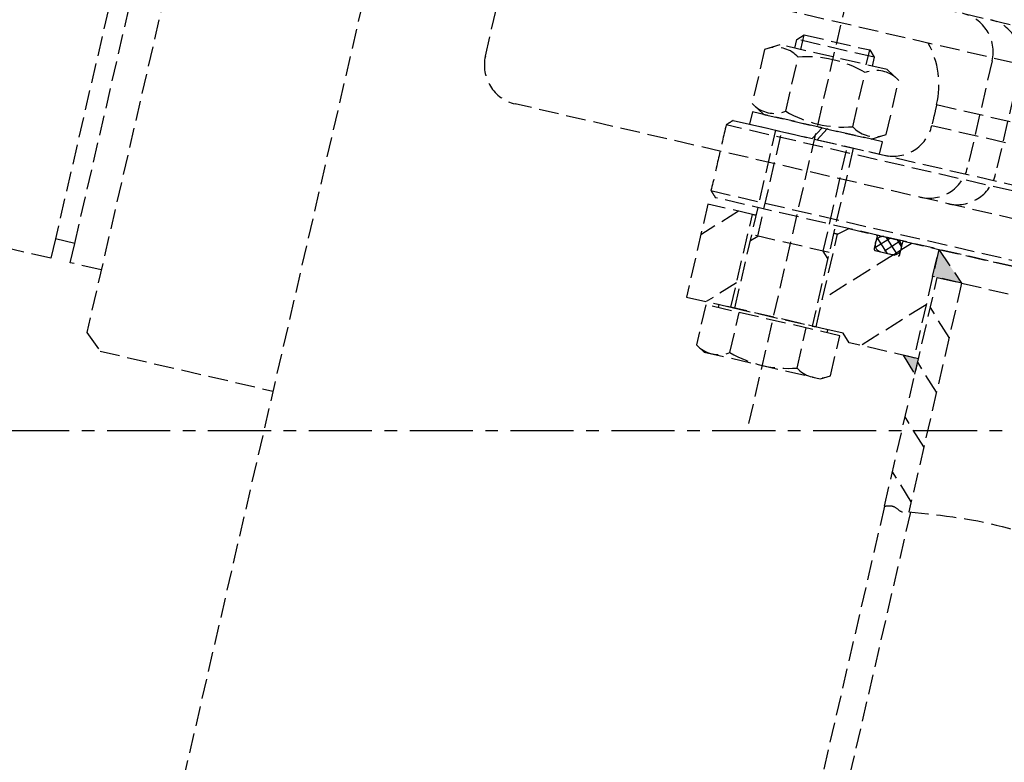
# Model space of a CAD drawing. Header units: millimetres. Extents: x 42975 to 708721, y 118172 to 172014.
# Tile 168 of 256: x 337967 to 338215, y 147553 to 147740. Entities that reach past the tile are written whole.
import ezdxf

# ---------------------------------------------------------------- set-up
doc = ezdxf.new("R2010")
doc.units = ezdxf.units.MM
doc.linetypes.add('ГТО-1 Пунктир', pattern=[7, 5, -2])
doc.linetypes.add('осевая', pattern=[50.8, 31.75, -6.35, 6.35, -6.35])
for name, color, linetype, lineweight in [('ГТО-2_Оси_025', 6, 'осевая', 25), ('ГТО-2_Размеры_035', 2, 'Continuous', 35), ('ОГОС_Пунктир_025', 151, 'ГТО-1 Пунктир', 25)]:
    doc.layers.add(name, color=color, linetype=linetype, lineweight=lineweight)

# ---------------------------------------------------------------- blocks, each defined once
blk = doc.blocks.new('ОГСО_Затвор_План')
at = {"layer": 'ОГОС_Пунктир_025'}
for p, q in [((-1232.3, -63.65), (-1232.3, -235)), ((-1227.3, -235), (-1227.3, -63.55)), ((-1051.67, -241), (-1051.67, -128.5)), ((-804.17, -137.5), (-1174.17, -137.5)), ((-804.17, -137.5), (-1174.17, -137.5)), ((-1061.67, -144.03), (-1060.14, -142.5)), ((-1060.14, -146.3), (-1060.14, -142.5)), ((-1060.14, -142.5), (-1043.2, -142.5)), ((-1043.2, -146.3), (-1043.2, -142.5)), ((-1043.2, -142.5), (-1041.67, -144.03)), ((-1061.67, -146.3), (-1061.67, -144.03)), ((-1041.67, -144.03), (-1061.67, -144.03)), ((-1041.67, -144.03), (-1041.67, -146.3)), ((-1065.52, -146.3), (-1069, -148.31)), ((-1069, -148.31), (-1069, -162.29)), ((-1037.82, -146.3), (-1065.52, -146.3)), ((-1060.33, -162.29), (-1060.33, -148.31)), ((-1043.01, -162.29), (-1043.01, -148.31)), ((-1034.35, -148.31), (-1037.82, -146.3)), ((-1034.35, -162.29), (-1034.35, -148.31)), ((-1023.67, -152.1), (-904.17, -152.1)), ((-1023.67, -157.5), (-904.17, -157.5)), ((-1069, -162.29), (-1065.52, -164.3)), ((-1037.82, -164.3), (-1034.35, -162.29)), ((-1050.46, -164.3), (-1068.47, -164.3)), ((-1068.47, -164.3), (-1068.47, -167.5)), ((-1065.52, -164.3), (-1037.82, -164.3)), ((-1052.31, -167.5), (-1050.46, -164.3)), ((-1049.18, -164.3), (-1051.03, -167.5)), ((-1034.87, -164.3), (-1049.18, -164.3)), ((-1034.87, -167.5), (-1034.87, -164.3)), ((-1072.67, -167.5), (-735.67, -167.5)), ((-1072.67, -167.5), (-735.67, -167.5)), ((-1068.47, -167.5), (-1052.31, -167.5)), ((-1061.67, -213.5), (-1061.67, -167.5)), ((-1060.14, -194.5), (-1060.14, -167.5)), ((-1051.03, -167.5), (-1034.87, -167.5)), ((-1043.2, -194.5), (-1043.2, -167.5)), ((-1041.67, -167.5), (-1041.67, -213.5)), ((-734.17, -169), (-1074.17, -169)), ((-734.17, -169), (-1074.17, -169)), ((-1074.17, -186), (-904.17, -186)), ((-1074.17, -186), (-904.17, -186)), ((-904.17, -187.5), (-1072.67, -187.5)), ((-904.17, -187.5), (-1072.67, -187.5)), ((-1040.67, -189.5), (-1038.17, -187.5)), ((-1038.17, -187.5), (-1031.07, -187.5)), ((-1031.07, -187.5), (-1023.97, -187.5)), ((-1030.87, -187.7), (-1030.87, -191)), ((-1027.47, -187.5), (-1030.57, -190.6)), ((-1027.41, -191.4), (-1030.55, -188.27)), ((-1025.97, -187.5), (-1029.07, -187.5)), ((-1024.64, -187.5), (-1028.54, -191.4)), ((-1024.92, -191.06), (-1028.49, -187.5)), ((-1024.21, -188.95), (-1025.66, -187.5)), ((-1021.81, -187.5), (-1024.17, -189.86)), ((-1024.17, -191), (-1024.17, -187.7)), ((-1023.97, -187.5), (-1014.92, -187.5)), ((-1014.92, -187.5), (-1014.92, -215.5)), ((-1014.92, -194.5), (-1014.92, -187.5)), ((-1014.92, -187.5), (-1007.42, -194.5)), ((-1014.92, -187.5), (-793.42, -187.5)), ((-1062.67, -189.5), (-1074.17, -189.5)), ((-1074.17, -189.5), (-1074.17, -213.5)), ((-1066.24, -189.5), (-1074.17, -197.43)), ((-1062.67, -213.5), (-1062.67, -189.5)), ((-1061.67, -189.5), (-1062.67, -189.5)), ((-1061.67, -189.5), (-1062.67, -189.5)), ((-1061.67, -189.5), (-1062.67, -189.5)), ((-1062.67, -189.5), (-1061.67, -189.5)), ((-1040.67, -189.5), (-1041.67, -189.5)), ((-1040.67, -189.5), (-1041.67, -189.5)), ((-1041.67, -189.5), (-1040.67, -189.5)), ((-1040.67, -213.5), (-1040.67, -189.5)), ((-1030.87, -189.3), (-1030.87, -189.6)), ((-1024.2, -189.88), (-1025.69, -191.38)), ((-1024.17, -189.6), (-1024.17, -189.3)), ((-1025.71, -191.4), (-1040.67, -206.36)), ((-1030.47, -191.4), (-1024.57, -191.4)), ((-1029.07, -191.4), (-1025.97, -191.4)), ((-1061.67, -196.03), (-1060.14, -194.5)), ((-1041.67, -194.5), (-1061.67, -194.5)), ((-1041.67, -196.03), (-1043.2, -194.5)), ((-1007.42, -194.5), (-1014.92, -194.5)), ((-1013.72, -253.61), (-1013.72, -194.5)), ((-1013.72, -194.5), (-1007.42, -194.5)), ((-1007.42, -194.5), (-1007.42, -253.61)), ((-1007.42, -194.5), (-800.92, -194.5)), ((-1014.92, -201.82), (-1028.6, -215.5)), ((-1007.42, -208.56), (-1013.72, -202.26)), ((-1062.67, -207.15), (-1069.03, -213.5)), ((-1074.17, -213.5), (-1062.67, -213.5)), ((-1069, -214.3), (-1069, -224.66)), ((-1034.35, -214.3), (-1069, -214.3)), ((-1037.58, -213.5), (-1065.77, -213.5)), ((-1065.77, -213.5), (-1065.77, -214.3)), ((-1062.67, -213.5), (-1040.67, -213.5)), ((-1062.67, -213.5), (-1040.67, -213.5)), ((-1062.67, -213.5), (-1040.67, -213.5)), ((-1061.67, -213.5), (-1062.67, -213.5)), ((-1060.34, -224.66), (-1060.34, -214.3)), ((-1043.01, -224.66), (-1043.01, -214.3)), ((-1040.67, -213.5), (-1041.67, -213.5)), ((-1033.67, -213.5), (-1040.67, -213.5)), ((-1037.58, -214.3), (-1037.58, -213.5)), ((-1034.35, -224.66), (-1034.35, -214.3)), ((-1031.67, -215.5), (-1033.67, -213.5)), ((-1014.92, -215.5), (-1031.67, -215.5)), ((-1017.72, -215.5), (-1013.72, -219.5)), ((-1013.72, -215.5), (-1017.72, -215.5)), ((-1014.92, -215.5), (-1014.85, -215.5)), ((-1013.72, -219.5), (-1013.72, -215.5)), ((-1007.42, -222.71), (-1013.72, -216.41)), ((-1069, -224.66), (-1066.67, -226)), ((-1036.67, -226), (-1034.35, -224.66)), ((-1066.67, -226), (-1036.67, -226)), ((-1007.42, -236.85), (-1013.72, -230.55)), ((-1007.42, -250.99), (-1013.72, -244.69)), ((-1013.72, -253.61), (-1013.72, -995)), ((-1007.02, -253.61), (-1007.02, -995))]:
    blk.add_line(p, q, dxfattribs=at)
for points in [[(-1013.72, 475), (-1140.8, 475), (-1142.8, 473), (-1142.8, 463), (-1170.3, 435.5), (-1170.3, -435.5), (-1142.8, -463), (-1142.8, -473), (-1140.8, -475), (-1013.72, -475)], [(-1219.3, -240), (-1227.3, -240), (-1227.3, -235), (-1232.3, -235), (-1232.3, -240), (-1256.4, -240), (-1258.3, -238.1), (-1258.3, -64.2)], [(-1219.3, -63.38), (-1219.3, -256.2), (-1214.96, -260), (-1170.3, -260)]]:
    blk.add_lwpolyline(points, dxfattribs=at)
for points in [[(-877.93, -175.75), (-1127.15, -175.81, -0.414283), (-1137.15, -165.81), (-1137.15, -138.25, -0.414214), (-1127.15, -128.25), (-877.93, -128.25)], [(-1022.54, -128.25, -0.414144), (-1012.54, -138.25), (-1012.54, -165.78, -0.414144), (-1022.54, -175.78)], [(-1015.3, -128.25, -0.414144), (-1005.3, -138.25), (-1005.3, -165.78, -0.414144), (-1015.3, -175.78)]]:
    blk.add_lwpolyline(points, format="xyb", dxfattribs=at)
for centre, radius, start, end in [((-1045.67, -152.1), 22, 0, 41.5848), ((-1045.67, -152.1), 22, 0, 41.5848), ((-1064.66, -154.62), 7.66, 55.5615, 115.5615), ((-1051.67, -175.59), 28.62, 72.383, 107.617), ((-1038.68, -154.62), 7.66, 64.4385, 124.4385), ((-1033.67, -157.5), 10, 270, 0), ((-1033.67, -157.5), 10, 270, 0), ((-1064.66, -155.98), 7.66, 244.4385, 304.4385), ((-1051.67, -135.01), 28.62, 252.383, 287.617), ((-1038.68, -155.98), 7.66, 235.5615, 295.5615), ((-1031.07, -187.7), 0.2, 0, 90), ((-1029.07, -189.3), 1.8, 90, 180), ((-1025.97, -189.3), 1.8, 0, 90), ((-1023.97, -187.7), 0.2, 90, 180), ((-1029.07, -189.6), 1.8, 180, 270), ((-1025.97, -189.6), 1.8, 270, 0), ((-1030.47, -191), 0.4, 180, 270), ((-1024.57, -191), 0.4, 270, 0), ((-1064.67, -218.34), 7.66, 244.4469, 304.4469), ((-1051.67, -197.36), 28.64, 252.3875, 287.6125), ((-1038.68, -218.34), 7.66, 235.5531, 295.5531)]:
    blk.add_arc(centre, radius, start, end, dxfattribs=at)
for points in [[(-1023.67, -152.1), (-1023.67, -153), (-1023.67, -154.8), (-1023.67, -156.6), (-1023.67, -157.5)], [(-1023.67, -152.1), (-1023.67, -153), (-1023.67, -154.8), (-1023.67, -156.6), (-1023.67, -157.5)], [(-1072.67, -167.5), (-1072.92, -167.75), (-1073.42, -168.25), (-1073.92, -168.75), (-1074.17, -169)], [(-1072.67, -167.5), (-1072.92, -167.75), (-1073.42, -168.25), (-1073.92, -168.75), (-1074.17, -169)], [(-1074.17, -169), (-1074.17, -171.83), (-1074.17, -177.5), (-1074.17, -183.17), (-1074.17, -186)], [(-1074.17, -169), (-1074.17, -171.83), (-1074.17, -177.5), (-1074.17, -183.17), (-1074.17, -186)], [(-1074.17, -186), (-1073.92, -186.25), (-1073.42, -186.75), (-1072.92, -187.25), (-1072.67, -187.5)], [(-1074.17, -186), (-1073.92, -186.25), (-1073.42, -186.75), (-1072.92, -187.25), (-1072.67, -187.5)]]:
    blk.add_open_spline(points, degree=3, dxfattribs=at)
for points in [[(-1007.42, -253.61), (-982.07, -252.02), (-954.38, -255.21), (-919.78, -252.11), (-904.17, -253.61), (-881.15, -255.85), (-847.51, -251.43), (-818.34, -255.54), (-800.92, -253.61)], [(-1013.72, -253.61), (-1011.4, -253.18), (-1009.14, -253.99), (-1007.42, -253.61)]]:
    blk.add_spline(points, degree=3, dxfattribs=at)
for points in [[(-1014.92, -194.5), (-1014.92, -187.5), (-1007.42, -194.5)], [(-1017.72, -215.5), (-1013.72, -215.5), (-1013.72, -219.5)]]:
    blk.add_solid(points, dxfattribs=at)
blk = doc.blocks.new('A$C1AA538EC')
at = {"layer": 'ГТО-2_Размеры_035', "rotation": 346.9999999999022}
blk.add_blockref('ОГСО_Затвор_План', (-6044.68, -11100.1), dxfattribs=at)

msp = doc.modelspace()

# ---------------------------------------------------------------- linework, layer by layer
at = {"layer": 'ГТО-2_Оси_025', "ltscale": 0.5}
msp.add_line((308398.4, 147637.02), (372499.03, 147637.02), dxfattribs=at)

# ---------------------------------------------------------------- block references
at = {"layer": 'ГТО-2_Размеры_035'}
msp.add_blockref('A$C1AA538EC', (345274.63, 158737.11), dxfattribs=at)

doc.saveas('drawing.dxf')
